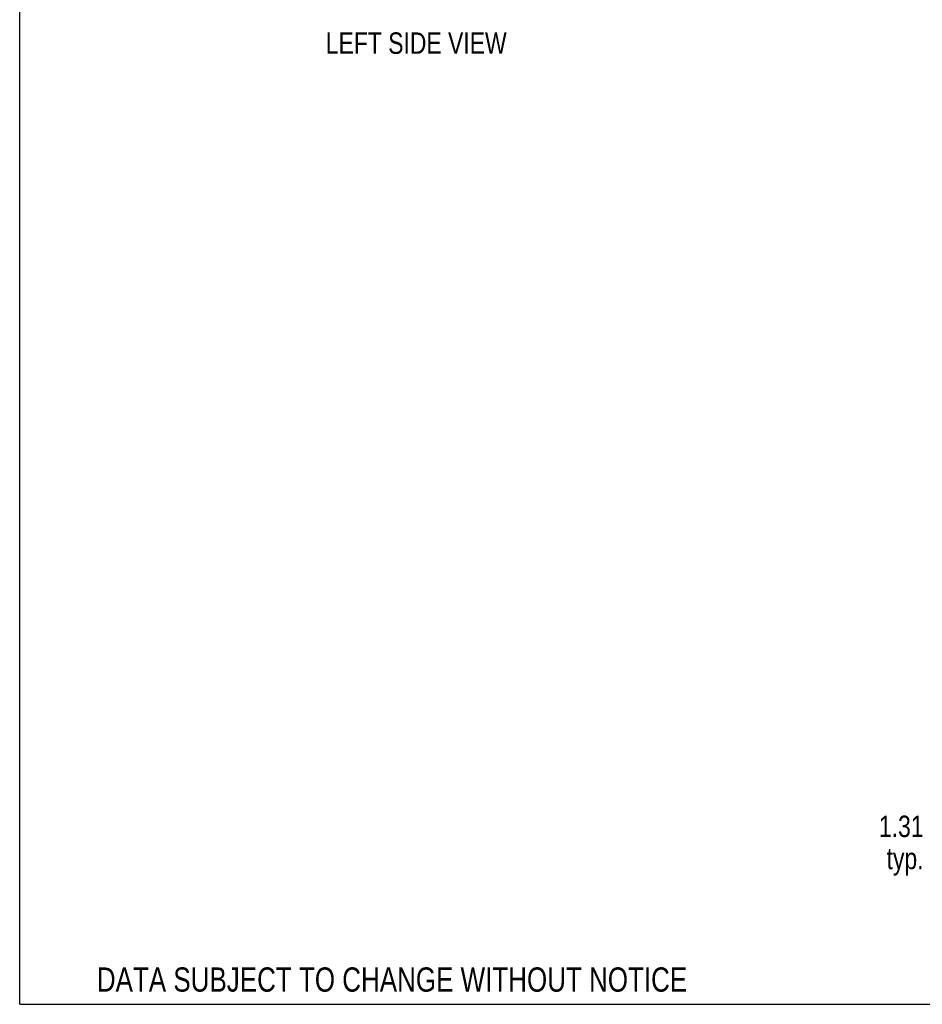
# Model space of a CAD drawing. Header units: inches. Extents: x 0 to 227, y 0 to 147.
# Tile 1 of 247: x 0 to 42, y 0 to 46. Entities that reach past the tile are written whole.
import ezdxf

# ---------------------------------------------------------------- set-up
doc = ezdxf.new("R2010")
doc.units = ezdxf.units.IN
doc.header["$LTSCALE"] = 12.466667
doc.header["$MEASUREMENT"] = 0
doc.layers.get('0').update_dxf_attribs({"linetype": 'CONTINUOUS'})
doc.layers.add('DIMENSIONS', color=7, linetype='CONTINUOUS')
doc.styles.get("Standard").update_dxf_attribs({"font": 'txt', "width": 0.8})
doc.dimstyles.new('DIMSTYLE_2', dxfattribs={"dimtxt": 1, "dimasz": 1.333333, "dimexe": 0.09, "dimexo": 0.07, "dimgap": 0.0375, "dimtad": 0, "dimtih": 1, "dimtoh": 1, "dimzin": 4, "dimdsep": 46, "dimtxsty": 'Standard', "dimblk": '_FILLED', "dimblk1": '_FILLED', "dimblk2": '_FILLED', "dimcen": 0.09, "dimadec": 0, "dimazin": 0, "dimtfac": 1, "dimtofl": 0, "dimtmove": 0, "dimatfit": 3, "dimldrblk": '_FILLED', "dimfxl": 0, "dimtolj": 1, "dimtzin": 4, "dimarcsym": 0})

# ---------------------------------------------------------------- blocks, each defined once
blk = doc.blocks.new('_FILLED')
at = {"color": 0, "linetype": 'ByBlock'}
blk.add_solid([(0, 0), (-1, 0.2), (-1, -0.2)], dxfattribs=at)
blk = doc.blocks.new('*D27')
at = {"layer": 'DIMENSIONS', "color": 2, "linetype": 'Continuous'}
for p, q in [((43.793, 12.598), (43.793, 15.265)), ((46.164, 12.598), (42.593, 12.598)), ((44.927, 11.286), (42.593, 11.286)), ((43.793, 11.286), (43.793, 8.305)), ((43.793, 8.305), (42.682, 8.305))]:
    blk.add_line(p, q, dxfattribs=at)
at = {"layer": 'DIMENSIONS', "color": 2, "linetype": 'Continuous', "xscale": 1.3333333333, "yscale": 1.3333333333, "zscale": 1.3333333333}
for p, rotation in [((43.793, 12.598), 270), ((43.793, 11.286), 90)]:
    blk.add_blockref('_FILLED', p, dxfattribs=dict(at, rotation=rotation))
at = {"layer": 'DIMENSIONS', "color": 2, "linetype": 'Continuous', "insert": (42.182, 8.805), "char_height": 1, "width": 3.2, "attachment_point": 3, "line_spacing_factor": 0.9}
blk.add_mtext('1.31\\Ptyp.', dxfattribs=at)

msp = doc.modelspace()

# ---------------------------------------------------------------- linework, layer by layer
at = {"color": 7, "linetype": 'Continuous'}
for q in [(0, 146.667), (226.667, 0)]:
    msp.add_line((0, 0), q, dxfattribs=at)

# ---------------------------------------------------------------- texts
at = {"layer": 'DIMENSIONS', "color": 2, "linetype": 'Continuous', "attachment_point": 2, "line_spacing_factor": 0.9}
for s, insert, char_height, width in [('LEFT SIDE VIEW', (18.505, 45.352), 1, 11.2), ('DATA SUBJECT TO CHANGE WITHOUT NOTICE', (17.376, 1.722), 1.13333, 33.54667)]:
    msp.add_mtext(s, dxfattribs=dict(at, insert=insert, char_height=char_height, width=width))

# ---------------------------------------------------------------- dimensions: what is measured, and where the dimension line sits
at = {"layer": 'DIMENSIONS', "color": 2, "linetype": 'Continuous'}
dim = msp.add_linear_dim(base=(43.793, 12.598), p1=(42.523, 11.286), p2=(46.234, 12.598), angle=90, text='<>\\Ptyp.', dimstyle='DIMSTYLE_2', dxfattribs=at)
dim.commit()
dim.dimension.update_dxf_attribs({"geometry": '*D27', "text_midpoint": (40.582, 7.555), "dimtype": 160})

doc.saveas('drawing.dxf')
